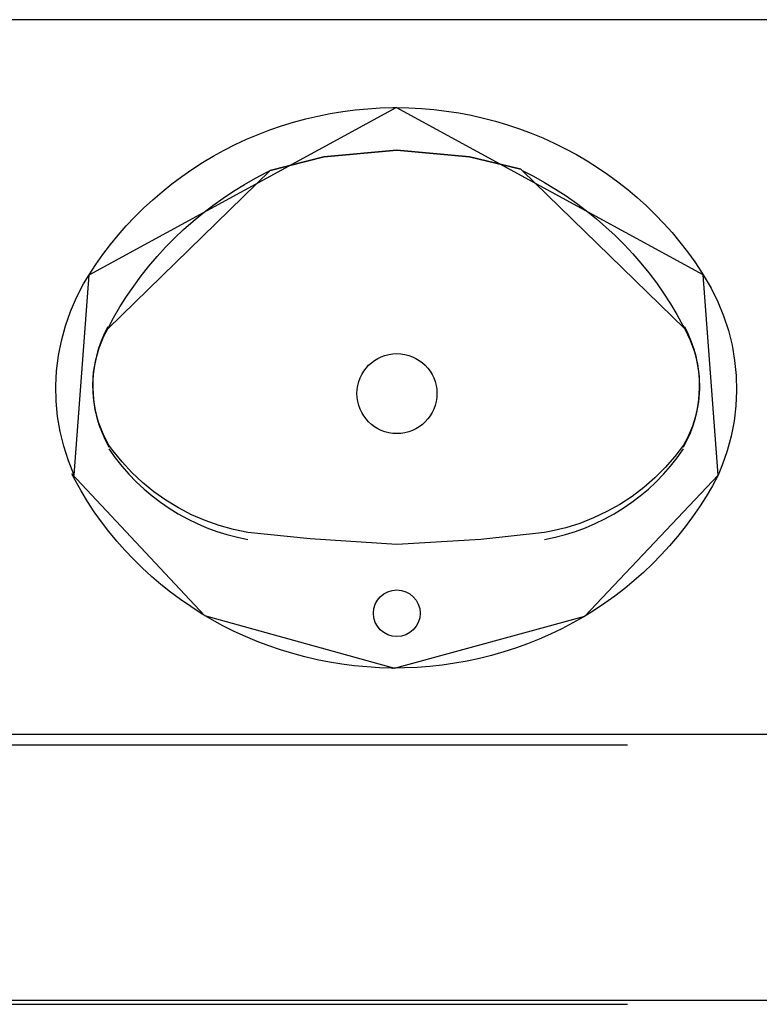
# Model space of a CAD drawing. Header units: millimetres. Extents: x -15 to 127, y -65 to 67.
# Tile 117 of 256: x 37.0642 to 37.1196, y -50.3904 to -50.3166. Entities that reach past the tile are written whole.
import ezdxf

# ---------------------------------------------------------------- set-up
doc = ezdxf.new("R2010")
doc.units = ezdxf.units.MM
doc.header["$MEASUREMENT"] = 0
doc.linetypes.add('PC_DASH_2', pattern=[0.125, 0.05555555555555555, -0.06944444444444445])
doc.layers.add('Calque 5', color=7, linetype='Continuous')

# ---------------------------------------------------------------- blocks, each defined once
blk = doc.blocks.new('PD_27274')
at = {"layer": 'Calque 5', "color": 0}
for points in [[(13.30526276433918, -36.47058704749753), (13.30620604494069, -36.47060520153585), (13.30714809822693, -36.47065517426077), (13.30808777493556, -36.47073690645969), (13.30902392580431, -36.47085029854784), (13.30995541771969, -36.4709952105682), (13.31088110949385, -36.47117146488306), (13.3117998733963, -36.47137884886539), (13.31271059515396, -36.47161710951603), (13.31361216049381, -36.47188595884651), (13.31450347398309, -36.47218506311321), (13.31538344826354, -36.47251406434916), (13.31625101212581, -36.47287255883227), (13.31710510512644, -36.47326010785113), (13.31794469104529, -36.47367624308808), (13.31876874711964, -36.47412045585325), (13.31957626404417, -36.47459220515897), (13.32036626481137, -36.47509091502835), (13.32113778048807, -36.47561597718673), (13.32188987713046, -36.47616675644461), (13.32262163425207, -36.4767425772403), (13.32333216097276, -36.47734274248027), (13.32402059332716, -36.47796651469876), (13.32468609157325, -36.47861314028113), (13.32532784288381, -36.47928182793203), (13.32594506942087, -36.47997176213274), (13.32653701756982, -36.48068210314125), (13.32710296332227, -36.48141198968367), (13.32764222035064, -36.4821605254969), (13.32815413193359, -36.48292680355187), (13.32828582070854, -36.48313382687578), (13.32886778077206, -36.4841290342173), (13.32937640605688, -36.48516077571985), (13.32980936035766, -36.48622431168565), (13.33016452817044, -36.48731445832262), (13.33044018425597, -36.48842590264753), (13.33063498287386, -36.48955323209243), (13.33074797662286, -36.49069095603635), (13.33077861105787, -36.49183352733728), (13.33072674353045, -36.4929753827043), (13.33059262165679, -36.49411095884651), (13.33037689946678, -36.49523472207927), (13.33008062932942, -36.49634119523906), (13.32970525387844, -36.49742499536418), (13.32940201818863, -36.49815468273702), (13.32896595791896, -36.49896441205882), (13.32850071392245, -36.49975900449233), (13.32800707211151, -36.50053741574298), (13.32748563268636, -36.50129869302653), (13.32693703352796, -36.50204191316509), (13.32636194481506, -36.50276616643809), (13.32576106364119, -36.50347057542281), (13.32513512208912, -36.50415427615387), (13.32448488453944, -36.50481643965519), (13.32381114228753, -36.5054562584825), (13.323114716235, -36.50607295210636), (13.32239645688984, -36.5066657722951), (13.32165723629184, -36.50723399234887), (13.32089795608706, -36.50777692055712), (13.32011954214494, -36.50829389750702), (13.31932294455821, -36.50878429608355), (13.318509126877, -36.5092475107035), (13.3176790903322, -36.50968298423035), (13.31683383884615, -36.51009018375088), (13.31597440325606, -36.51046861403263), (13.3151018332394, -36.51081781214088), (13.31421719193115, -36.51113735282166), (13.31332155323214, -36.51142684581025), (13.31241601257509, -36.51168594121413), (13.31150167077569, -36.51191432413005), (13.31057964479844, -36.51211171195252), (13.3096510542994, -36.51227786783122), (13.30871702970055, -36.5124125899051), (13.30777871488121, -36.51251570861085), (13.30683724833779, -36.51258710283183), (13.30589377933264, -36.51262668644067), (13.30494945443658, -36.51263440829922), (13.30400542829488, -36.51261026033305), (13.30306284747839, -36.51255427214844), (13.30212286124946, -36.51246651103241), (13.30118661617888, -36.5123470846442), (13.30025525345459, -36.51219613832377), (13.2993299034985, -36.51201385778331), (13.29841169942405, -36.51180046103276), (13.29750175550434, -36.51155620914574), (13.29660118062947, -36.51128140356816), (13.29571107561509, -36.51097637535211), (13.29483252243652, -36.51064149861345), (13.29396659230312, -36.51027717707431), (13.29311433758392, -36.509883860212), (13.29227679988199, -36.50946202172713), (13.29145499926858, -36.50901218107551), (13.2906499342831, -36.50853488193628), (13.28986258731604, -36.50803070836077), (13.28909391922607, -36.50750027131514), (13.28834486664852, -36.50694422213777), (13.28761633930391, -36.50636323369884), (13.28690922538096, -36.50575801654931), (13.28622438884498, -36.50512930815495), (13.28556266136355, -36.50447787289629), (13.28492485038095, -36.5038045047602), (13.28431173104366, -36.50311002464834), (13.28372405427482, -36.50239528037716), (13.28316253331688, -36.50166113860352), (13.28262785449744, -36.50090849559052), (13.2821206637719, -36.50013826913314), (13.28164158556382, -36.49935139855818), (13.28119120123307, -36.49854884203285), (13.28093726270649, -36.49806466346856), (13.28112353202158, -36.49815468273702), (13.28069477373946, -36.49708955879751), (13.28034390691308, -36.49599811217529), (13.28007263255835, -36.49488565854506), (13.27988228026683, -36.49375761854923), (13.27977377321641, -36.4926194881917), (13.27974764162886, -36.49147681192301), (13.27980401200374, -36.49033515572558), (13.27994260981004, -36.48920008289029), (13.28016275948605, -36.4880771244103), (13.2804633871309, -36.4869717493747), (13.28084303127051, -36.48588934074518), (13.28129984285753, -36.48483517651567), (13.28183159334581, -36.48381439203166), (13.28223958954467, -36.48313411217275), (13.28274424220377, -36.48236299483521), (13.28327627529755, -36.48160964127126), (13.28383517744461, -36.48087470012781), (13.28442026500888, -36.48015906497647), (13.28503083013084, -36.47946361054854), (13.28566612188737, -36.478789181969), (13.28632537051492, -36.47813660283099), (13.28700777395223, -36.47750666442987), (13.2877124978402, -36.47690013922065), (13.28843868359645, -36.47631776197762), (13.28918544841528, -36.47576024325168), (13.28995188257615, -36.47522826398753), (13.29073705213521, -36.47472247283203), (13.29153999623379, -36.47424348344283), (13.2923597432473, -36.47379187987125), (13.29319528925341, -36.47336821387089), (13.2940456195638, -36.47297299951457), (13.29490969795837, -36.47260672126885), (13.29578646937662, -36.47226982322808), (13.29667486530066, -36.47196271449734), (13.29757380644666, -36.47168577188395), (13.29848219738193, -36.47143933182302), (13.29939892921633, -36.4712236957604), (13.30032288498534, -36.47103912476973), (13.30125293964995, -36.47088584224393), (13.30218796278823, -36.47076403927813), (13.30312681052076, -36.4706738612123), (13.30406834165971, -36.47061541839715), (13.30501140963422, -36.47058878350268), (13.30526277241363, -36.47058705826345)], [(13.28223972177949, -36.48313384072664), (13.30526277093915, -36.47058705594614)], [(13.32828582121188, -36.48313382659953), (13.30526276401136, -36.4705870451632)], [(13.28112353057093, -36.49815468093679), (13.28223958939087, -36.48313411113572)], [(13.3294020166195, -36.49815468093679), (13.32828595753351, -36.48313411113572)], [(13.28093726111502, -36.49806466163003), (13.29089292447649, -36.50868289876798), (13.30514091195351, -36.51263541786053), (13.31940448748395, -36.5087358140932), (13.32940223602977, -36.49815460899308)]]:
    blk.add_lwpolyline(points, dxfattribs=at)
blk = doc.blocks.new('PD_27275')
at = {"layer": 'Calque 5', "color": 0}
for points in [[(13.28363493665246, -36.48718156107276), (13.2840785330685, -36.4863568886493), (13.28455162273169, -36.48554768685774), (13.2850536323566, -36.48475494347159), (13.28558395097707, -36.48397962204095), (13.28614192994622, -36.48322266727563), (13.28672689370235, -36.48248500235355), (13.2873381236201, -36.48176752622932), (13.28797487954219, -36.48107111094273), (13.28863638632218, -36.48039660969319), (13.28932183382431, -36.47974483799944), (13.29003038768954, -36.47911659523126), (13.29076118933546, -36.47851264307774), (13.29151334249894, -36.4779337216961), (13.29228593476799, -36.47738053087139), (13.2930780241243, -36.47685374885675), (13.29388864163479, -36.47635401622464), (13.2947168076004, -36.47588193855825), (13.29556150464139, -36.47543809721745), (13.29582094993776, -36.47530907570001), (13.29983265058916, -36.47427480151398), (13.30530928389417, -36.47378002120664), (13.3107627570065, -36.47429719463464), (13.31461158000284, -36.47521911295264), (13.31470460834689, -36.47530905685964), (13.31555412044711, -36.4757442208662), (13.31638741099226, -36.47620778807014), (13.31720345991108, -36.4766991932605), (13.31800127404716, -36.47721783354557), (13.31877988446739, -36.47776307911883), (13.31953833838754, -36.47833426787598), (13.32027571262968, -36.47893070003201), (13.32099111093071, -36.47955165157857), (13.32168366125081, -36.48019636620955), (13.32235251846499, -36.48086405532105), (13.32299686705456, -36.48155390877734), (13.3236159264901, -36.48226508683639), (13.32420893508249, -36.4829967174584), (13.32477517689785, -36.48374791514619), (13.32531396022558, -36.48451776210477), (13.3258246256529, -36.48530532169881), (13.32630655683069, -36.48610963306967), (13.32675915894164, -36.48692971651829), (13.32689062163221, -36.48718154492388), (13.3273085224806, -36.48803337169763), (13.32763204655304, -36.4889227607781), (13.32785764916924, -36.48983997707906), (13.32798285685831, -36.49077497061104), (13.32800629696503, -36.49171749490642), (13.32792771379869, -36.49265722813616), (13.32774797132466, -36.49358386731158), (13.32746903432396, -36.49448726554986), (13.32709396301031, -36.49535752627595), (13.3267976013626, -36.49590586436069), (13.32614340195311, -36.49677761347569), (13.32542791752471, -36.49760294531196), (13.32465463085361, -36.49837800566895), (13.32382731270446, -36.49909902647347), (13.32294999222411, -36.49976248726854), (13.32202694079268, -36.50036516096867), (13.32106266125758, -36.50090410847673), (13.32006184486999, -36.50137670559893), (13.31902937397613, -36.50178065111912), (13.31797027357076, -36.50211397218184), (13.31688970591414, -36.50237505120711), (13.31637902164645, -36.50247188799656), (13.3116114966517, -36.50298906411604), (13.30530928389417, -36.50337131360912), (13.29882093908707, -36.50295533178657), (13.29414653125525, -36.50247188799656), (13.29305773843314, -36.50224501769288), (13.29198796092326, -36.50194526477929), (13.29094241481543, -36.50157409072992), (13.28992619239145, -36.5011332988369), (13.28894424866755, -36.50062503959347), (13.28800136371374, -36.50005179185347), (13.28710213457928, -36.49941634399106), (13.28625094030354, -36.49872179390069), (13.285451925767, -36.4979715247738), (13.28470898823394, -36.49716919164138), (13.28402574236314, -36.49631870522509), (13.28372795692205, -36.49590603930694), (13.28329198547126, -36.49506255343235), (13.28294956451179, -36.49417980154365), (13.28270445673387, -36.4932672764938), (13.28255933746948, -36.49233497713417), (13.28251580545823, -36.49139312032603), (13.28257433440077, -36.4904520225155), (13.28273428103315, -36.4895219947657), (13.28299389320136, -36.48861322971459), (13.28335033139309, -36.48773567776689), (13.28363493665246, -36.48718155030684)], [(13.31461158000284, -36.47521911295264), (13.3107627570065, -36.47429719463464), (13.30530928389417, -36.47378002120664), (13.29983265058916, -36.47427480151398), (13.29582112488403, -36.47530923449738)], [(13.2836349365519, -36.48718156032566), (13.29582094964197, -36.4753090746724)], [(13.32689062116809, -36.48718154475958), (13.31470460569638, -36.47530905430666)], [(13.31637902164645, -36.50247188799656), (13.3116114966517, -36.50298906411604), (13.30530928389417, -36.50337131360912), (13.29882093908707, -36.50295533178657), (13.29414653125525, -36.50247188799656)]]:
    blk.add_lwpolyline(points, dxfattribs=at)
for centre, radius, start, end in [((13.29183112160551, -36.49146246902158), 0.009315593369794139, 151.6224822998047, 209.5588531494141), ((13.31869442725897, -36.49146246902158), 0.009315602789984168, 330.4411468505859, 28.37751770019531), ((13.29696171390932, -36.48728505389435), 0.01595715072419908, 213.9699401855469, 259.8386077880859), ((13.31356383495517, -36.48728504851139), 0.01595716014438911, 280.161392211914, 326.0300598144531)]:
    blk.add_arc(centre, radius, start, end, dxfattribs=at)
blk = doc.blocks.new('PD_27273')
at = {"layer": 'Calque 5', "color": 0}
for points in [[(13.31461158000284, -36.47521911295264), (13.3107627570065, -36.4742971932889), (13.30530928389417, -36.47378002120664), (13.29983265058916, -36.47427480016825), (13.29582112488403, -36.47530923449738)], [(13.2836349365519, -36.48718156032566), (13.29582094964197, -36.4753090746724)], [(13.32689062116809, -36.48718154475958), (13.31470460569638, -36.47530905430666)], [(13.31637902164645, -36.50247188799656), (13.31161149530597, -36.5029890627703), (13.30530928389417, -36.50337131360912), (13.29882093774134, -36.50295533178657), (13.29414653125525, -36.50247188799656)]]:
    blk.add_lwpolyline(points, dxfattribs=at)
for centre, radius in [((13.30531476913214, -36.49204466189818), 0.002999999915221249), ((13.30530980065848, -36.50852819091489), 0.001750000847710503)]:
    blk.add_circle(centre, radius, dxfattribs=at)
for centre, radius, start, end in [((13.29183112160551, -36.49146246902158), 0.009315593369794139, 151.6224822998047, 209.5588531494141), ((13.31869442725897, -36.49146246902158), 0.009315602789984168, 330.4411468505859, 28.37751770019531), ((13.29696171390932, -36.48728505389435), 0.01595715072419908, 213.9699401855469, 259.8386077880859), ((13.31356383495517, -36.48728504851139), 0.01595716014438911, 280.161392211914, 326.0300598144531)]:
    blk.add_arc(centre, radius, start, end, dxfattribs=at)
at = {"layer": 'Calque 5'}
for name in ['PD_27274', 'PD_27275']:
    blk.add_blockref(name, (0, 0), dxfattribs=at)
blk = doc.blocks.new('PD_27272')
at = {"layer": 'Calque 5', "color": 0}
blk.add_point((13.30494945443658, -36.51263440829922), dxfattribs=at)
at = {"layer": 'Calque 5'}
blk.add_blockref('PD_27273', (0, 0), dxfattribs=at)
blk = doc.blocks.new('PD_28617')
at = {"layer": 'Calque 5', "color": 0}
for points in [[(13.30526276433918, -36.47058704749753), (13.30620604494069, -36.47060520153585), (13.30714809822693, -36.47065517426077), (13.30808777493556, -36.47073690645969), (13.30902392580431, -36.47085029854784), (13.30995541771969, -36.4709952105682), (13.31088110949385, -36.47117146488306), (13.3117998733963, -36.47137884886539), (13.31271059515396, -36.47161710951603), (13.31361216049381, -36.47188595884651), (13.31450347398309, -36.47218506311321), (13.31538344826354, -36.47251406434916), (13.31625101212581, -36.47287255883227), (13.31710510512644, -36.47326010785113), (13.31794469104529, -36.47367624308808), (13.31876874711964, -36.47412045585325), (13.31957626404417, -36.47459220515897), (13.32036626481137, -36.47509091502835), (13.32113778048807, -36.47561597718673), (13.32188987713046, -36.47616675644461), (13.32262163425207, -36.4767425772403), (13.32333216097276, -36.47734274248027), (13.32402059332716, -36.47796651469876), (13.32468609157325, -36.47861314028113), (13.32532784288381, -36.47928182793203), (13.32594506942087, -36.47997176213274), (13.32653701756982, -36.48068210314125), (13.32710296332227, -36.48141198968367), (13.32764222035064, -36.4821605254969), (13.32815413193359, -36.48292680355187), (13.32828582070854, -36.48313382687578), (13.32886778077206, -36.4841290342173), (13.32937640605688, -36.48516077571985), (13.32980936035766, -36.48622431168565), (13.33016452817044, -36.48731445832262), (13.33044018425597, -36.48842590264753), (13.33063498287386, -36.48955323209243), (13.33074797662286, -36.49069095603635), (13.33077861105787, -36.49183352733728), (13.33072674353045, -36.4929753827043), (13.33059262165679, -36.49411095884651), (13.33037689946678, -36.49523472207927), (13.33008062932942, -36.49634119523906), (13.32970525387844, -36.49742499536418), (13.32940201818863, -36.49815468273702), (13.32896595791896, -36.49896441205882), (13.32850071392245, -36.49975900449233), (13.32800707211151, -36.50053741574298), (13.32748563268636, -36.50129869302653), (13.32693703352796, -36.50204191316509), (13.32636194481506, -36.50276616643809), (13.32576106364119, -36.50347057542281), (13.32513512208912, -36.50415427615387), (13.32448488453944, -36.50481643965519), (13.32381114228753, -36.5054562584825), (13.323114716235, -36.50607295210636), (13.32239645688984, -36.5066657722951), (13.32165723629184, -36.50723399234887), (13.32089795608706, -36.50777692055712), (13.32011954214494, -36.50829389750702), (13.31932294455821, -36.50878429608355), (13.318509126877, -36.5092475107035), (13.3176790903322, -36.50968298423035), (13.31683383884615, -36.51009018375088), (13.31597440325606, -36.51046861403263), (13.3151018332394, -36.51081781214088), (13.31421719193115, -36.51113735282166), (13.31332155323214, -36.51142684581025), (13.31241601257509, -36.51168594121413), (13.31150167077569, -36.51191432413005), (13.31057964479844, -36.51211171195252), (13.3096510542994, -36.51227786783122), (13.30871702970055, -36.5124125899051), (13.30777871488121, -36.51251570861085), (13.30683724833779, -36.51258710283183), (13.30589377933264, -36.51262668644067), (13.30494945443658, -36.51263440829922), (13.30400542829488, -36.51261026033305), (13.30306284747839, -36.51255427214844), (13.30212286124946, -36.51246651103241), (13.30118661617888, -36.5123470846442), (13.30025525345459, -36.51219613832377), (13.2993299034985, -36.51201385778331), (13.29841169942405, -36.51180046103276), (13.29750175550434, -36.51155620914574), (13.29660118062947, -36.51128140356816), (13.29571107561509, -36.51097637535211), (13.29483252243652, -36.51064149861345), (13.29396659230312, -36.51027717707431), (13.29311433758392, -36.509883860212), (13.29227679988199, -36.50946202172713), (13.29145499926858, -36.50901218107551), (13.2906499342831, -36.50853488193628), (13.28986258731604, -36.50803070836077), (13.28909391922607, -36.50750027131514), (13.28834486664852, -36.50694422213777), (13.28761633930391, -36.50636323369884), (13.28690922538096, -36.50575801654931), (13.28622438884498, -36.50512930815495), (13.28556266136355, -36.50447787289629), (13.28492485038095, -36.5038045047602), (13.28431173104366, -36.50311002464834), (13.28372405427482, -36.50239528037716), (13.28316253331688, -36.50166113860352), (13.28262785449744, -36.50090849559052), (13.2821206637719, -36.50013826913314), (13.28164158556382, -36.49935139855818), (13.28119120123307, -36.49854884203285), (13.28093726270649, -36.49806466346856), (13.28112353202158, -36.49815468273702), (13.28069477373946, -36.49708955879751), (13.28034390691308, -36.49599811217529), (13.28007263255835, -36.49488565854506), (13.27988228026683, -36.49375761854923), (13.27977377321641, -36.4926194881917), (13.27974764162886, -36.49147681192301), (13.27980401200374, -36.49033515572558), (13.27994260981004, -36.48920008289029), (13.28016275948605, -36.4880771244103), (13.2804633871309, -36.4869717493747), (13.28084303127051, -36.48588934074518), (13.28129984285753, -36.48483517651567), (13.28183159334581, -36.48381439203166), (13.28223958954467, -36.48313411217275), (13.28274424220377, -36.48236299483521), (13.28327627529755, -36.48160964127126), (13.28383517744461, -36.48087470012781), (13.28442026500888, -36.48015906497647), (13.28503083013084, -36.47946361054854), (13.28566612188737, -36.478789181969), (13.28632537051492, -36.47813660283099), (13.28700777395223, -36.47750666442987), (13.2877124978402, -36.47690013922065), (13.28843868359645, -36.47631776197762), (13.28918544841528, -36.47576024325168), (13.28995188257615, -36.47522826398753), (13.29073705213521, -36.47472247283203), (13.29153999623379, -36.47424348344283), (13.2923597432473, -36.47379187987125), (13.29319528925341, -36.47336821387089), (13.2940456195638, -36.47297299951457), (13.29490969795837, -36.47260672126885), (13.29578646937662, -36.47226982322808), (13.29667486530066, -36.47196271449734), (13.29757380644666, -36.47168577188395), (13.29848219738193, -36.47143933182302), (13.29939892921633, -36.4712236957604), (13.30032288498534, -36.47103912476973), (13.30125293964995, -36.47088584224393), (13.30218796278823, -36.47076403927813), (13.30312681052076, -36.4706738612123), (13.30406834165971, -36.47061541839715), (13.30501140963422, -36.47058878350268), (13.30526277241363, -36.47058705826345)], [(13.28223972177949, -36.48313384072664), (13.30526277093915, -36.47058705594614)], [(13.32828582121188, -36.48313382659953), (13.30526276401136, -36.4705870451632)], [(13.28112353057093, -36.49815468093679), (13.28223958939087, -36.48313411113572)], [(13.3294020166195, -36.49815468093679), (13.32828595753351, -36.48313411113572)], [(13.28093726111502, -36.49806466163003), (13.29089292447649, -36.50868289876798), (13.30514091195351, -36.51263541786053), (13.31940448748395, -36.5087358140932), (13.32940223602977, -36.49815460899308)]]:
    blk.add_lwpolyline(points, dxfattribs=at)
blk = doc.blocks.new('PD_28618')
at = {"layer": 'Calque 5', "color": 0}
for points in [[(13.28363493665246, -36.48718156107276), (13.2840785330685, -36.4863568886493), (13.28455162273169, -36.48554768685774), (13.2850536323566, -36.48475494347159), (13.28558395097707, -36.48397962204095), (13.28614192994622, -36.48322266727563), (13.28672689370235, -36.48248500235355), (13.2873381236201, -36.48176752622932), (13.28797487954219, -36.48107111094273), (13.28863638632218, -36.48039660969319), (13.28932183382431, -36.47974483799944), (13.29003038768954, -36.47911659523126), (13.29076118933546, -36.47851264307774), (13.29151334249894, -36.4779337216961), (13.29228593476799, -36.47738053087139), (13.2930780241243, -36.47685374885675), (13.29388864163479, -36.47635401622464), (13.2947168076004, -36.47588193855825), (13.29556150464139, -36.47543809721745), (13.29582094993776, -36.47530907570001), (13.29983265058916, -36.47427480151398), (13.30530928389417, -36.47378002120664), (13.3107627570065, -36.47429719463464), (13.31461158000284, -36.47521911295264), (13.31470460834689, -36.47530905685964), (13.31555412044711, -36.4757442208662), (13.31638741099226, -36.47620778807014), (13.31720345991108, -36.4766991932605), (13.31800127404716, -36.47721783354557), (13.31877988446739, -36.47776307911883), (13.31953833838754, -36.47833426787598), (13.32027571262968, -36.47893070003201), (13.32099111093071, -36.47955165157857), (13.32168366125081, -36.48019636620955), (13.32235251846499, -36.48086405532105), (13.32299686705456, -36.48155390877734), (13.3236159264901, -36.48226508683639), (13.32420893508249, -36.4829967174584), (13.32477517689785, -36.48374791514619), (13.32531396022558, -36.48451776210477), (13.3258246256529, -36.48530532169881), (13.32630655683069, -36.48610963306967), (13.32675915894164, -36.48692971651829), (13.32689062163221, -36.48718154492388), (13.3273085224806, -36.48803337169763), (13.32763204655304, -36.4889227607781), (13.32785764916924, -36.48983997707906), (13.32798285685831, -36.49077497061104), (13.32800629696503, -36.49171749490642), (13.32792771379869, -36.49265722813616), (13.32774797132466, -36.49358386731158), (13.32746903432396, -36.49448726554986), (13.32709396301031, -36.49535752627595), (13.3267976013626, -36.49590586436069), (13.32614340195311, -36.49677761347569), (13.32542791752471, -36.49760294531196), (13.32465463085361, -36.49837800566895), (13.32382731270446, -36.49909902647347), (13.32294999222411, -36.49976248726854), (13.32202694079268, -36.50036516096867), (13.32106266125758, -36.50090410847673), (13.32006184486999, -36.50137670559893), (13.31902937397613, -36.50178065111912), (13.31797027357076, -36.50211397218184), (13.31688970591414, -36.50237505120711), (13.31637902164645, -36.50247188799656), (13.3116114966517, -36.50298906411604), (13.30530928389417, -36.50337131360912), (13.29882093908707, -36.50295533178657), (13.29414653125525, -36.50247188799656), (13.29305773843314, -36.50224501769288), (13.29198796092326, -36.50194526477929), (13.29094241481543, -36.50157409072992), (13.28992619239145, -36.5011332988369), (13.28894424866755, -36.50062503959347), (13.28800136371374, -36.50005179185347), (13.28710213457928, -36.49941634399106), (13.28625094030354, -36.49872179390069), (13.285451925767, -36.4979715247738), (13.28470898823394, -36.49716919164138), (13.28402574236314, -36.49631870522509), (13.28372795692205, -36.49590603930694), (13.28329198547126, -36.49506255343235), (13.28294956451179, -36.49417980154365), (13.28270445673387, -36.4932672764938), (13.28255933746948, -36.49233497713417), (13.28251580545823, -36.49139312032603), (13.28257433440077, -36.4904520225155), (13.28273428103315, -36.4895219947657), (13.28299389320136, -36.48861322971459), (13.28335033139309, -36.48773567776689), (13.28363493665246, -36.48718155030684)], [(13.31461158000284, -36.47521911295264), (13.3107627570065, -36.47429719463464), (13.30530928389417, -36.47378002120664), (13.29983265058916, -36.47427480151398), (13.29582112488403, -36.47530923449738)], [(13.2836349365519, -36.48718156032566), (13.29582094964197, -36.4753090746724)], [(13.32689062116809, -36.48718154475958), (13.31470460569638, -36.47530905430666)], [(13.31637902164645, -36.50247188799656), (13.3116114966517, -36.50298906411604), (13.30530928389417, -36.50337131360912), (13.29882093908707, -36.50295533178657), (13.29414653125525, -36.50247188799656)]]:
    blk.add_lwpolyline(points, dxfattribs=at)
for centre, radius, start, end in [((13.29183112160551, -36.49146246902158), 0.009315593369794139, 151.6224822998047, 209.5588531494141), ((13.31869442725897, -36.49146246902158), 0.009315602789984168, 330.4411468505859, 28.37751770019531), ((13.29696171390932, -36.48728505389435), 0.01595715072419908, 213.9699401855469, 259.8386077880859), ((13.31356383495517, -36.48728504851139), 0.01595716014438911, 280.161392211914, 326.0300598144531)]:
    blk.add_arc(centre, radius, start, end, dxfattribs=at)
blk = doc.blocks.new('PD_28616')
at = {"layer": 'Calque 5', "color": 0}
for points in [[(13.31461158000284, -36.47521911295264), (13.3107627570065, -36.4742971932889), (13.30530928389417, -36.47378002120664), (13.29983265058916, -36.47427480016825), (13.29582112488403, -36.47530923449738)], [(13.2836349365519, -36.48718156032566), (13.29582094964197, -36.4753090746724)], [(13.32689062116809, -36.48718154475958), (13.31470460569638, -36.47530905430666)], [(13.31637902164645, -36.50247188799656), (13.31161149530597, -36.5029890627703), (13.30530928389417, -36.50337131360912), (13.29882093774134, -36.50295533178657), (13.29414653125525, -36.50247188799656)]]:
    blk.add_lwpolyline(points, dxfattribs=at)
for centre, radius in [((13.30531476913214, -36.49204466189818), 0.002999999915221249), ((13.30530980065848, -36.50852819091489), 0.001750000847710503)]:
    blk.add_circle(centre, radius, dxfattribs=at)
for centre, radius, start, end in [((13.29183112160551, -36.49146246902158), 0.009315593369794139, 151.6224822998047, 209.5588531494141), ((13.31869442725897, -36.49146246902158), 0.009315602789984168, 330.4411468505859, 28.37751770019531), ((13.29696171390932, -36.48728505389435), 0.01595715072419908, 213.9699401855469, 259.8386077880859), ((13.31356383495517, -36.48728504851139), 0.01595716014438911, 280.161392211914, 326.0300598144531)]:
    blk.add_arc(centre, radius, start, end, dxfattribs=at)
at = {"layer": 'Calque 5'}
for name in ['PD_28617', 'PD_28618']:
    blk.add_blockref(name, (0, 0), dxfattribs=at)
blk = doc.blocks.new('PD_28615')
at = {"layer": 'Calque 5', "color": 0}
blk.add_point((13.30494945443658, -36.51263440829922), dxfattribs=at)
at = {"layer": 'Calque 5'}
blk.add_blockref('PD_28616', (0, 0), dxfattribs=at)

msp = doc.modelspace()

# ---------------------------------------------------------------- linework, layer by layer
at = {"layer": 'Calque 5', "color": 0}
msp.add_line((37.20434093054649, -50.31656800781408), (37.05107845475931, -50.31656800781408), dxfattribs=at)
msp.add_line((37.20434093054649, -50.31656800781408), (37.05107845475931, -50.31656800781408), dxfattribs=at)
at = {"layer": 'Calque 5', "color": 0, "linetype": 'PC_DASH_2'}
for p, q in [((36.20977502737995, -50.37095679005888), (38.96648674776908, -50.37095679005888)), ((36.20977502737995, -50.37095679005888), (38.96648674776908, -50.37095679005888)), ((36.20977502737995, -50.39043178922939), (38.96648674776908, -50.39043178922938)), ((36.20977502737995, -50.39043178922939), (38.96648674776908, -50.39043178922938))]:
    msp.add_line(p, q, dxfattribs=at)
at = {"layer": 'Calque 5', "color": 0}
msp.add_lwpolyline([(37.21448469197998, -50.39015658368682), (37.02243106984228, -50.39015658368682), (37.02243106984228, -50.37015658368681), (37.21448469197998, -50.37015658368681), (37.21448469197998, -50.39015658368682)], dxfattribs=at)
msp.add_lwpolyline([(37.21448469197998, -50.39015658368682), (37.02243106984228, -50.39015658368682), (37.02243106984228, -50.37015658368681), (37.21448469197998, -50.37015658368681), (37.21448469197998, -50.39015658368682)], dxfattribs=at)

# ---------------------------------------------------------------- block references
at = {"layer": 'Calque 5'}
for name in ['PD_27272', 'PD_28615']:
    msp.add_blockref(name, (23.78716349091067, -13.85256994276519), dxfattribs=at)

doc.saveas('drawing.dxf')
